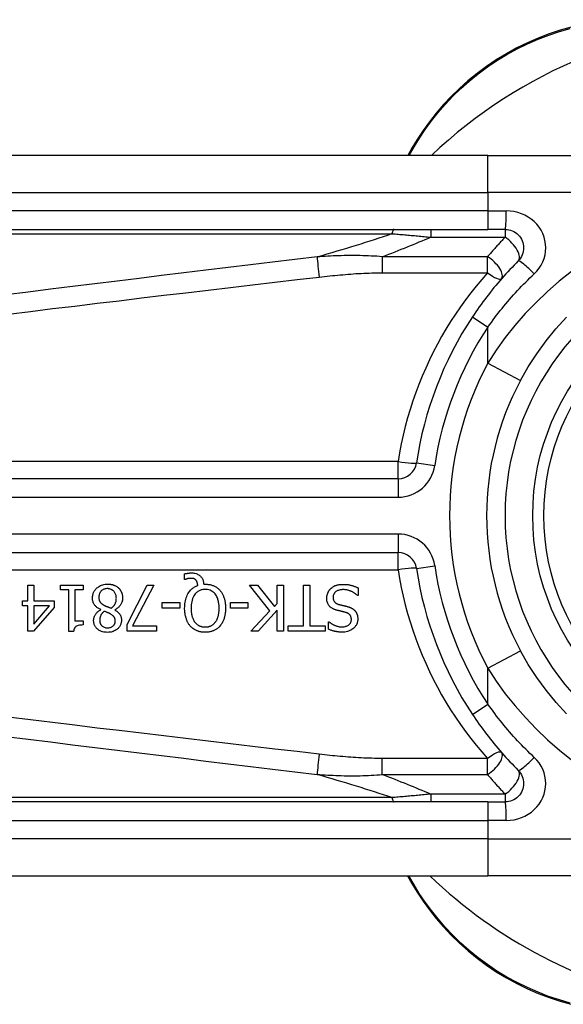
# Model space of a CAD drawing. Header units: inches. Extents: x 2.9 to 60.9, y 4.2 to 31.2.
# Tile 16 of 37: x 3.463 to 4.041, y 20.06 to 21.109. Entities that reach past the tile are written whole.
import ezdxf

# ---------------------------------------------------------------- set-up
doc = ezdxf.new("R2010")
doc.units = ezdxf.units.IN
doc.header["$MEASUREMENT"] = 0
doc.layers.add('Visible Edges(ANSI)', color=7, linetype='Continuous', lineweight=25)
doc.layers.add('Visible Tangent Edges(ANSI)', color=7, linetype='Continuous', lineweight=25)

msp = doc.modelspace()

# ---------------------------------------------------------------- linework, layer by layer
at = {"layer": 'Visible Edges(ANSI)'}
for p, q in [((3.8802, 20.972), (3.8758, 20.9644)), ((3.9611, 20.9644), (3.3121, 20.9644)), ((3.9611, 20.9644), (4.1984, 20.9644)), ((3.3121, 20.8856), (3.9611, 20.8856)), ((3.9795, 20.8856), (3.9611, 20.8856)), ((3.8656, 20.6199), (3.2136, 20.6199)), ((3.2136, 20.5411), (3.8656, 20.5411)), ((3.6381, 20.5126), (3.6381, 20.5185)), ((3.4713, 20.5065), (3.4776, 20.5065)), ((3.4713, 20.4896), (3.4713, 20.5065)), ((3.4776, 20.5065), (3.4776, 20.4896)), ((3.5061, 20.5014), (3.5061, 20.5065)), ((3.5061, 20.5065), (3.5302, 20.5065)), ((3.5302, 20.5065), (3.5302, 20.5014)), ((3.577, 20.4646), (3.5983, 20.5065)), ((3.6053, 20.5065), (3.5828, 20.463)), ((3.5983, 20.5065), (3.6053, 20.5065)), ((3.639, 20.5126), (3.6381, 20.5126)), ((3.6585, 20.5075), (3.66, 20.5075)), ((3.729, 20.4792), (3.7074, 20.5065)), ((3.7074, 20.5065), (3.7159, 20.5065)), ((3.7159, 20.5065), (3.7339, 20.4836)), ((3.7368, 20.5065), (3.7433, 20.5065)), ((3.7368, 20.4868), (3.7368, 20.5065)), ((3.7433, 20.5065), (3.7433, 20.4573)), ((3.7648, 20.4631), (3.7648, 20.5065)), ((3.7648, 20.5065), (3.7714, 20.5065)), ((3.7714, 20.5065), (3.7714, 20.4631)), ((3.823, 20.5035), (3.823, 20.4953)), ((3.5149, 20.5014), (3.5061, 20.5014)), ((3.5149, 20.4571), (3.5149, 20.5014)), ((3.5212, 20.5014), (3.5212, 20.4685)), ((3.5302, 20.5014), (3.5212, 20.5014)), ((3.823, 20.4953), (3.8225, 20.4953)), ((3.4654, 20.4843), (3.4654, 20.4896)), ((3.4654, 20.4896), (3.4713, 20.4896)), ((3.4713, 20.4843), (3.4654, 20.4843)), ((3.4713, 20.4573), (3.4713, 20.4843)), ((3.4994, 20.4826), (3.4774, 20.4573)), ((3.4776, 20.4896), (3.4994, 20.4896)), ((3.4776, 20.4843), (3.4776, 20.465)), ((3.4776, 20.465), (3.4942, 20.4843)), ((3.4942, 20.4843), (3.4776, 20.4843)), ((3.4994, 20.4896), (3.4994, 20.4826)), ((3.6144, 20.4819), (3.6144, 20.4879)), ((3.6144, 20.4879), (3.633, 20.4879)), ((3.633, 20.4819), (3.6144, 20.4819)), ((3.633, 20.4879), (3.633, 20.4819)), ((3.6869, 20.4819), (3.6869, 20.4879)), ((3.6869, 20.4879), (3.7055, 20.4879)), ((3.7055, 20.4819), (3.6869, 20.4819)), ((3.7055, 20.4879), (3.7055, 20.4819)), ((3.7339, 20.4836), (3.7368, 20.4868)), ((3.5488, 20.4803), (3.5488, 20.4805)), ((3.5638, 20.4802), (3.5638, 20.48)), ((3.7086, 20.4573), (3.729, 20.4792)), ((3.7368, 20.4799), (3.7166, 20.4573)), ((3.7368, 20.4573), (3.7368, 20.4799)), ((3.5212, 20.4685), (3.5302, 20.4685)), ((3.5302, 20.4685), (3.5302, 20.464)), ((3.577, 20.4573), (3.577, 20.4646)), ((3.5828, 20.463), (3.6082, 20.463)), ((3.6082, 20.463), (3.6082, 20.4573)), ((3.7483, 20.4573), (3.7483, 20.4631)), ((3.7483, 20.4631), (3.7648, 20.4631)), ((3.7714, 20.4631), (3.7879, 20.4631)), ((3.7879, 20.4631), (3.7879, 20.4573)), ((3.7914, 20.4596), (3.7914, 20.4674)), ((3.7914, 20.4674), (3.7919, 20.4674)), ((3.4774, 20.4573), (3.4713, 20.4573)), ((3.52, 20.4571), (3.5149, 20.4571)), ((3.6082, 20.4573), (3.577, 20.4573)), ((3.7166, 20.4573), (3.7086, 20.4573)), ((3.7433, 20.4573), (3.7368, 20.4573)), ((3.7879, 20.4573), (3.7483, 20.4573)), ((3.9611, 20.2754), (3.3121, 20.2754)), ((3.9611, 20.2754), (3.9795, 20.2754)), ((3.3121, 20.1966), (3.9611, 20.1966)), ((3.8755, 20.1966), (3.8801, 20.1886)), ((4.1984, 20.1966), (3.9611, 20.1966))]:
    msp.add_line(p, q, dxfattribs=at)
at = {"layer": 'Visible Edges(ANSI)', "flags": 128}
for points in [[(4.0498, 21.1012), (4.038, 21.0979), (4.0263, 21.094), (4.0147, 21.0895), (4.0032, 21.0845), (3.9919, 21.0789), (3.9808, 21.0728), (3.97, 21.0663), (3.9596, 21.0593), (3.9496, 21.0518), (3.9399, 21.044), (3.9308, 21.0358), (3.9221, 21.0272), (3.9139, 21.0185), (3.9061, 21.0095), (3.8989, 21.0003), (3.8921, 20.9909), (3.8859, 20.9815), (3.8802, 20.972)], [(3.9795, 20.8856), (3.9815, 20.8855), (3.9834, 20.8852), (3.9852, 20.8848), (3.987, 20.8841), (3.9888, 20.8833), (3.9904, 20.8823), (3.992, 20.8812), (3.9934, 20.8799), (3.9947, 20.8785), (3.9959, 20.8769), (3.9969, 20.8753), (3.9977, 20.8735), (3.9983, 20.8717), (3.9988, 20.8698), (3.9991, 20.8679), (3.9992, 20.866), (3.9991, 20.864), (3.9988, 20.8621), (3.9984, 20.8602), (3.9977, 20.8584), (3.9969, 20.8567), (3.9959, 20.855), (3.9948, 20.8534), (3.9935, 20.852)], [(3.9935, 20.852), (3.9912, 20.8497), (3.989, 20.8475), (3.9868, 20.8451), (3.9846, 20.8428), (3.9824, 20.8405), (3.9802, 20.8381), (3.9781, 20.8357), (3.9759, 20.8333), (3.9738, 20.8309), (3.9717, 20.8284), (3.9697, 20.8259), (3.9676, 20.8235), (3.9656, 20.821), (3.9636, 20.8184), (3.9616, 20.8159), (3.9596, 20.8133), (3.9577, 20.8108), (3.9558, 20.8082), (3.9539, 20.8056), (3.952, 20.803), (3.9501, 20.8003), (3.9483, 20.7977), (3.9465, 20.795), (3.9447, 20.7924)], [(3.9958, 20.7245), (4.0041, 20.7391), (4.0132, 20.7531), (4.0231, 20.7667), (4.0336, 20.7796), (4.0448, 20.7919)], [(3.6381, 20.5185), (3.6385, 20.5186), (3.6389, 20.5187), (3.6393, 20.5188), (3.6396, 20.5189), (3.64, 20.5189), (3.6404, 20.519), (3.6407, 20.519), (3.641, 20.5191), (3.6414, 20.5191), (3.6417, 20.5192), (3.642, 20.5192), (3.6423, 20.5192), (3.6425, 20.5193), (3.6428, 20.5193), (3.6431, 20.5193), (3.6434, 20.5193), (3.6437, 20.5194), (3.644, 20.5194), (3.6443, 20.5194), (3.6446, 20.5194), (3.6449, 20.5194), (3.6452, 20.5194), (3.6454, 20.5194), (3.6457, 20.5194)], [(3.6447, 20.5137), (3.6445, 20.5137), (3.6443, 20.5137), (3.6441, 20.5137), (3.644, 20.5137), (3.6438, 20.5137), (3.6436, 20.5137), (3.6435, 20.5137), (3.6433, 20.5136), (3.6431, 20.5136), (3.6429, 20.5136), (3.6428, 20.5136), (3.6426, 20.5135), (3.6424, 20.5135), (3.6422, 20.5135), (3.6421, 20.5134), (3.6419, 20.5134), (3.6417, 20.5134), (3.6416, 20.5133), (3.6414, 20.5133), (3.641, 20.5132), (3.6405, 20.5131), (3.64, 20.5129), (3.6394, 20.5127), (3.639, 20.5126)], [(3.6503, 20.5117), (3.6502, 20.5119), (3.65, 20.5121), (3.6498, 20.5122), (3.6497, 20.5124), (3.6495, 20.5125), (3.6493, 20.5126), (3.6491, 20.5128), (3.6489, 20.5129), (3.6487, 20.513), (3.6485, 20.5131), (3.6483, 20.5132), (3.6481, 20.5133), (3.6478, 20.5134), (3.6476, 20.5134), (3.6473, 20.5135), (3.6471, 20.5135), (3.6468, 20.5136), (3.6465, 20.5136), (3.6462, 20.5137), (3.6459, 20.5137), (3.6456, 20.5137), (3.6453, 20.5137), (3.645, 20.5137), (3.6447, 20.5137)], [(3.6457, 20.5194), (3.6469, 20.5194), (3.6481, 20.5193), (3.6492, 20.5191), (3.6503, 20.5188), (3.6514, 20.5184), (3.6524, 20.5179), (3.6533, 20.5174), (3.654, 20.5169), (3.6547, 20.5164), (3.6552, 20.5159), (3.6556, 20.5154), (3.656, 20.5149), (3.6564, 20.5144), (3.6568, 20.5138), (3.6571, 20.5133), (3.6574, 20.5127), (3.6576, 20.5121), (3.6578, 20.5114), (3.658, 20.5108), (3.6582, 20.5101), (3.6583, 20.5095), (3.6584, 20.5088), (3.6584, 20.5082), (3.6585, 20.5075)], [(3.54, 20.4928), (3.5401, 20.4936), (3.5401, 20.4945), (3.5403, 20.4953), (3.5404, 20.4962), (3.5406, 20.497), (3.5409, 20.4978), (3.5412, 20.4986), (3.5416, 20.4994), (3.542, 20.5001), (3.5425, 20.5009), (3.543, 20.5015), (3.5435, 20.5022), (3.5441, 20.5028), (3.5448, 20.5035), (3.5456, 20.5041), (3.5465, 20.5048), (3.5474, 20.5054), (3.5485, 20.506), (3.5497, 20.5065), (3.5509, 20.5069), (3.5522, 20.5072), (3.5535, 20.5074), (3.5548, 20.5075), (3.5561, 20.5076)], [(3.5561, 20.5076), (3.5565, 20.5076), (3.557, 20.5076), (3.5574, 20.5076), (3.5578, 20.5075), (3.5583, 20.5075), (3.5587, 20.5074), (3.5591, 20.5074), (3.5596, 20.5073), (3.56, 20.5072), (3.5604, 20.5072), (3.5609, 20.5071), (3.5613, 20.507), (3.5617, 20.5068), (3.5621, 20.5067), (3.5625, 20.5066), (3.563, 20.5064), (3.5635, 20.5062), (3.564, 20.506), (3.5646, 20.5057), (3.5653, 20.5053), (3.566, 20.5049), (3.5667, 20.5044), (3.5673, 20.5039), (3.5679, 20.5034)], [(3.5679, 20.5034), (3.5682, 20.5031), (3.5685, 20.5028), (3.5687, 20.5025), (3.569, 20.5021), (3.5693, 20.5018), (3.5695, 20.5015), (3.5697, 20.5012), (3.5699, 20.5008), (3.5702, 20.5005), (3.5704, 20.5001), (3.5705, 20.4997), (3.5707, 20.4994), (3.5709, 20.499), (3.5711, 20.4986), (3.5712, 20.4981), (3.5714, 20.4976), (3.5715, 20.4971), (3.5717, 20.4966), (3.5718, 20.496), (3.5719, 20.4954), (3.572, 20.4947), (3.5721, 20.4941), (3.5721, 20.4935), (3.5721, 20.4929)], [(3.6382, 20.4819), (3.6383, 20.4835), (3.6383, 20.4851), (3.6385, 20.4867), (3.6387, 20.4883), (3.639, 20.4899), (3.6394, 20.4915), (3.6398, 20.493), (3.6404, 20.4945), (3.641, 20.4959), (3.6417, 20.4972), (3.6423, 20.4983), (3.643, 20.4993), (3.6437, 20.5002), (3.6444, 20.501), (3.6451, 20.5017), (3.6458, 20.5024), (3.6465, 20.503), (3.6472, 20.5035), (3.648, 20.5041), (3.6488, 20.5046), (3.6496, 20.505), (3.6504, 20.5054), (3.6513, 20.5058), (3.6522, 20.5061)], [(3.6522, 20.5061), (3.6522, 20.5063), (3.6522, 20.5065), (3.6521, 20.5067), (3.6521, 20.5069), (3.6521, 20.5071), (3.652, 20.5073), (3.652, 20.5076), (3.652, 20.5078), (3.6519, 20.508), (3.6519, 20.5082), (3.6518, 20.5084), (3.6518, 20.5086), (3.6517, 20.5088), (3.6517, 20.509), (3.6516, 20.5092), (3.6516, 20.5094), (3.6515, 20.5096), (3.6514, 20.5098), (3.6513, 20.5101), (3.6511, 20.5105), (3.651, 20.5108), (3.6508, 20.5111), (3.6506, 20.5114), (3.6503, 20.5117)], [(3.66, 20.5075), (3.6608, 20.5075), (3.6615, 20.5075), (3.6622, 20.5074), (3.663, 20.5073), (3.6637, 20.5073), (3.6644, 20.5071), (3.6652, 20.507), (3.6659, 20.5068), (3.6666, 20.5067), (3.6673, 20.5064), (3.668, 20.5062), (3.6687, 20.5059), (3.6694, 20.5057), (3.67, 20.5053), (3.6707, 20.505), (3.6713, 20.5046), (3.672, 20.5042), (3.6726, 20.5038), (3.6732, 20.5034), (3.6738, 20.5029), (3.6743, 20.5024), (3.6749, 20.5019), (3.6754, 20.5014), (3.6759, 20.5008)], [(3.794, 20.5029), (3.7943, 20.5032), (3.7946, 20.5034), (3.7949, 20.5037), (3.7952, 20.5039), (3.7955, 20.5041), (3.7958, 20.5044), (3.7962, 20.5046), (3.7965, 20.5048), (3.7968, 20.505), (3.7972, 20.5052), (3.7975, 20.5054), (3.7979, 20.5056), (3.7982, 20.5057), (3.7986, 20.5059), (3.799, 20.5061), (3.7994, 20.5062), (3.7998, 20.5064), (3.8004, 20.5066), (3.8011, 20.5067), (3.8019, 20.5069), (3.8029, 20.5071), (3.804, 20.5072), (3.8053, 20.5073), (3.8068, 20.5073)], [(3.8068, 20.5073), (3.8075, 20.5073), (3.8082, 20.5073), (3.8089, 20.5073), (3.8096, 20.5073), (3.8103, 20.5072), (3.811, 20.5072), (3.8117, 20.5071), (3.8124, 20.507), (3.8132, 20.5069), (3.8138, 20.5067), (3.8145, 20.5066), (3.8152, 20.5064), (3.8159, 20.5062), (3.8165, 20.506), (3.8172, 20.5058), (3.8179, 20.5056), (3.8185, 20.5054), (3.8192, 20.5051), (3.8198, 20.5049), (3.8204, 20.5046), (3.8211, 20.5044), (3.8217, 20.5041), (3.8223, 20.5038), (3.823, 20.5035)], [(3.5488, 20.4805), (3.5481, 20.4808), (3.5474, 20.4812), (3.5467, 20.4815), (3.5461, 20.4819), (3.5454, 20.4824), (3.5448, 20.4828), (3.5442, 20.4833), (3.5436, 20.4838), (3.5431, 20.4844), (3.5426, 20.4849), (3.5422, 20.4855), (3.5418, 20.486), (3.5415, 20.4866), (3.5412, 20.4871), (3.5409, 20.4877), (3.5407, 20.4882), (3.5406, 20.4887), (3.5404, 20.4893), (3.5403, 20.4899), (3.5402, 20.4904), (3.5401, 20.491), (3.5401, 20.4916), (3.5401, 20.4922), (3.54, 20.4928)], [(3.556, 20.5027), (3.5552, 20.5027), (3.5544, 20.5026), (3.5537, 20.5025), (3.5529, 20.5023), (3.5522, 20.502), (3.5515, 20.5017), (3.5509, 20.5014), (3.5503, 20.501), (3.5498, 20.5006), (3.5494, 20.5002), (3.549, 20.4999), (3.5487, 20.4994), (3.5484, 20.499), (3.5481, 20.4986), (3.5478, 20.4981), (3.5476, 20.4976), (3.5474, 20.4971), (3.5472, 20.4966), (3.5471, 20.4961), (3.547, 20.4955), (3.5469, 20.495), (3.5469, 20.4945), (3.5468, 20.4939), (3.5468, 20.4934)], [(3.5468, 20.4934), (3.5468, 20.4929), (3.5469, 20.4923), (3.5469, 20.4918), (3.547, 20.4913), (3.5471, 20.4907), (3.5472, 20.4902), (3.5474, 20.4897), (3.5476, 20.4893), (3.5478, 20.4889), (3.5481, 20.4885), (3.5483, 20.4882), (3.5486, 20.4879), (3.5488, 20.4876), (3.5491, 20.4873), (3.5494, 20.4871), (3.5497, 20.4868), (3.55, 20.4865), (3.5504, 20.4863), (3.5507, 20.4861), (3.5511, 20.4858), (3.5515, 20.4856), (3.5518, 20.4854), (3.5522, 20.4851), (3.5526, 20.4849)], [(3.5655, 20.4924), (3.5654, 20.4932), (3.5654, 20.494), (3.5652, 20.4947), (3.5651, 20.4955), (3.5649, 20.4963), (3.5646, 20.497), (3.5642, 20.4977), (3.5639, 20.4983), (3.5635, 20.4989), (3.5631, 20.4994), (3.5627, 20.4999), (3.5623, 20.5003), (3.5618, 20.5006), (3.5614, 20.501), (3.5609, 20.5013), (3.5604, 20.5016), (3.5599, 20.5019), (3.5594, 20.5021), (3.5588, 20.5023), (3.5583, 20.5024), (3.5577, 20.5025), (3.5572, 20.5026), (3.5566, 20.5027), (3.556, 20.5027)], [(3.5598, 20.4819), (3.5602, 20.4821), (3.5605, 20.4824), (3.5609, 20.4826), (3.5612, 20.4829), (3.5615, 20.4832), (3.5618, 20.4835), (3.5621, 20.4838), (3.5624, 20.4841), (3.5627, 20.4844), (3.563, 20.4847), (3.5632, 20.4851), (3.5635, 20.4854), (3.5637, 20.4858), (3.5639, 20.4862), (3.5642, 20.4867), (3.5644, 20.4872), (3.5647, 20.4878), (3.5649, 20.4884), (3.5651, 20.489), (3.5652, 20.4897), (3.5653, 20.4904), (3.5654, 20.491), (3.5654, 20.4917), (3.5655, 20.4924)], [(3.5721, 20.4929), (3.5721, 20.4923), (3.5721, 20.4918), (3.572, 20.4913), (3.572, 20.4907), (3.5719, 20.4902), (3.5718, 20.4897), (3.5716, 20.4892), (3.5715, 20.4887), (3.5713, 20.4882), (3.5711, 20.4877), (3.5709, 20.4872), (3.5706, 20.4866), (3.5703, 20.4861), (3.57, 20.4855), (3.5696, 20.4849), (3.5691, 20.4843), (3.5686, 20.4837), (3.568, 20.4831), (3.5673, 20.4825), (3.5667, 20.482), (3.566, 20.4815), (3.5653, 20.481), (3.5645, 20.4806), (3.5638, 20.4802)], [(3.66, 20.5019), (3.6591, 20.5019), (3.6583, 20.5018), (3.6575, 20.5017), (3.6566, 20.5016), (3.6558, 20.5014), (3.655, 20.5011), (3.6543, 20.5008), (3.6535, 20.5005), (3.6528, 20.5001), (3.6521, 20.4996), (3.6514, 20.4991), (3.6508, 20.4986), (3.6502, 20.498), (3.6495, 20.4972), (3.6487, 20.4963), (3.648, 20.4951), (3.6472, 20.4937), (3.6466, 20.4921), (3.6461, 20.4905), (3.6457, 20.4888), (3.6454, 20.4871), (3.6452, 20.4854), (3.6451, 20.4836), (3.6451, 20.4819)], [(3.6749, 20.4819), (3.6749, 20.4829), (3.6749, 20.4839), (3.6748, 20.485), (3.6747, 20.486), (3.6746, 20.487), (3.6744, 20.4881), (3.6742, 20.4891), (3.674, 20.4901), (3.6737, 20.4911), (3.6734, 20.492), (3.673, 20.493), (3.6726, 20.494), (3.672, 20.4951), (3.6714, 20.4961), (3.6706, 20.4971), (3.6697, 20.4981), (3.6687, 20.499), (3.6676, 20.4998), (3.6665, 20.5004), (3.6652, 20.501), (3.664, 20.5014), (3.6627, 20.5017), (3.6613, 20.5019), (3.66, 20.5019)], [(3.6759, 20.5008), (3.6764, 20.5002), (3.6768, 20.4996), (3.6773, 20.499), (3.6777, 20.4983), (3.6781, 20.4977), (3.6785, 20.497), (3.6788, 20.4963), (3.6791, 20.4956), (3.6795, 20.4949), (3.6797, 20.4942), (3.68, 20.4934), (3.6802, 20.4927), (3.6805, 20.4919), (3.6807, 20.4911), (3.6809, 20.4903), (3.6811, 20.4895), (3.6812, 20.4886), (3.6814, 20.4877), (3.6815, 20.4868), (3.6816, 20.4859), (3.6816, 20.4849), (3.6817, 20.4839), (3.6817, 20.4829), (3.6817, 20.4819)], [(3.7895, 20.4924), (3.7895, 20.4929), (3.7895, 20.4934), (3.7896, 20.4939), (3.7896, 20.4944), (3.7897, 20.4949), (3.7898, 20.4953), (3.7899, 20.4958), (3.79, 20.4963), (3.7902, 20.4967), (3.7903, 20.4972), (3.7905, 20.4977), (3.7907, 20.4981), (3.7909, 20.4986), (3.7911, 20.499), (3.7913, 20.4994), (3.7915, 20.4999), (3.7918, 20.5003), (3.7921, 20.5007), (3.7923, 20.5011), (3.7926, 20.5015), (3.793, 20.5018), (3.7933, 20.5022), (3.7936, 20.5025), (3.794, 20.5029)], [(3.7993, 20.48), (3.7987, 20.4802), (3.7982, 20.4804), (3.7977, 20.4806), (3.7972, 20.4808), (3.7967, 20.481), (3.7962, 20.4813), (3.7957, 20.4815), (3.7952, 20.4818), (3.7947, 20.4821), (3.7943, 20.4824), (3.7938, 20.4827), (3.7934, 20.4831), (3.7929, 20.4835), (3.7924, 20.4841), (3.7919, 20.4847), (3.7914, 20.4854), (3.7909, 20.4861), (3.7905, 20.487), (3.7902, 20.4878), (3.7899, 20.4887), (3.7897, 20.4896), (3.7896, 20.4906), (3.7895, 20.4915), (3.7895, 20.4924)], [(3.8073, 20.5017), (3.8064, 20.5017), (3.8055, 20.5016), (3.8046, 20.5015), (3.8037, 20.5014), (3.8028, 20.5012), (3.802, 20.5009), (3.8011, 20.5006), (3.8005, 20.5003), (3.7999, 20.5), (3.7993, 20.4996), (3.7989, 20.4993), (3.7985, 20.4989), (3.7982, 20.4986), (3.7979, 20.4982), (3.7976, 20.4978), (3.7973, 20.4974), (3.7971, 20.4969), (3.7969, 20.4964), (3.7967, 20.496), (3.7965, 20.4955), (3.7964, 20.495), (3.7964, 20.4945), (3.7963, 20.494), (3.7963, 20.4935)], [(3.7963, 20.4935), (3.7963, 20.4929), (3.7964, 20.4922), (3.7965, 20.4916), (3.7966, 20.491), (3.7968, 20.4904), (3.797, 20.4899), (3.7973, 20.4894), (3.7976, 20.489), (3.7978, 20.4886), (3.7981, 20.4883), (3.7984, 20.4881), (3.7986, 20.4878), (3.7989, 20.4876), (3.7992, 20.4874), (3.7995, 20.4872), (3.7998, 20.487), (3.8001, 20.4868), (3.8004, 20.4867), (3.8007, 20.4865), (3.801, 20.4864), (3.8014, 20.4863), (3.8017, 20.4861), (3.802, 20.486), (3.8024, 20.4859)], [(3.8225, 20.4953), (3.822, 20.4957), (3.8215, 20.4962), (3.821, 20.4966), (3.8205, 20.4969), (3.82, 20.4973), (3.8195, 20.4977), (3.819, 20.498), (3.8185, 20.4984), (3.8179, 20.4987), (3.8174, 20.499), (3.8168, 20.4993), (3.8162, 20.4996), (3.8156, 20.4998), (3.815, 20.5001), (3.8144, 20.5003), (3.8138, 20.5005), (3.8131, 20.5008), (3.8123, 20.501), (3.8116, 20.5012), (3.8108, 20.5013), (3.8099, 20.5015), (3.8091, 20.5016), (3.8082, 20.5017), (3.8073, 20.5017)], [(3.5526, 20.4849), (3.5528, 20.4848), (3.5529, 20.4848), (3.5531, 20.4847), (3.5533, 20.4846), (3.5534, 20.4845), (3.5536, 20.4844), (3.5538, 20.4843), (3.554, 20.4842), (3.5542, 20.4841), (3.5545, 20.484), (3.5547, 20.4839), (3.555, 20.4838), (3.5553, 20.4837), (3.5556, 20.4836), (3.5559, 20.4835), (3.5562, 20.4833), (3.5566, 20.4832), (3.557, 20.483), (3.5574, 20.4829), (3.5578, 20.4827), (3.5583, 20.4825), (3.5588, 20.4823), (3.5593, 20.4821), (3.5598, 20.4819)], [(3.6441, 20.4629), (3.6437, 20.4635), (3.6432, 20.464), (3.6428, 20.4646), (3.6424, 20.4652), (3.642, 20.4658), (3.6417, 20.4665), (3.6414, 20.4671), (3.641, 20.4678), (3.6407, 20.4684), (3.6405, 20.4691), (3.6402, 20.4697), (3.64, 20.4704), (3.6397, 20.4712), (3.6395, 20.472), (3.6393, 20.4728), (3.6391, 20.4736), (3.6389, 20.4745), (3.6387, 20.4754), (3.6386, 20.4764), (3.6385, 20.4774), (3.6384, 20.4785), (3.6383, 20.4796), (3.6382, 20.4807), (3.6382, 20.4819)], [(3.6451, 20.4819), (3.6451, 20.4814), (3.6451, 20.4808), (3.6451, 20.4802), (3.6451, 20.4797), (3.6451, 20.4791), (3.6452, 20.4786), (3.6452, 20.478), (3.6453, 20.4775), (3.6454, 20.4769), (3.6454, 20.4764), (3.6455, 20.4758), (3.6456, 20.4753), (3.6457, 20.4747), (3.6459, 20.4742), (3.646, 20.4737), (3.6461, 20.4731), (3.6463, 20.4725), (3.6465, 20.4719), (3.6468, 20.4711), (3.6471, 20.4703), (3.6475, 20.4695), (3.648, 20.4687), (3.6485, 20.4678), (3.6491, 20.467)], [(3.6709, 20.467), (3.6712, 20.4674), (3.6715, 20.4678), (3.6718, 20.4682), (3.672, 20.4687), (3.6723, 20.4691), (3.6725, 20.4695), (3.6727, 20.47), (3.6729, 20.4705), (3.6731, 20.4709), (3.6733, 20.4714), (3.6734, 20.4719), (3.6736, 20.4724), (3.6738, 20.4729), (3.6739, 20.4735), (3.6741, 20.4741), (3.6742, 20.4747), (3.6744, 20.4755), (3.6745, 20.4762), (3.6746, 20.477), (3.6747, 20.4779), (3.6748, 20.4788), (3.6749, 20.4798), (3.6749, 20.4808), (3.6749, 20.4819)], [(3.6817, 20.4819), (3.6817, 20.4811), (3.6817, 20.4803), (3.6817, 20.4795), (3.6816, 20.4787), (3.6816, 20.4779), (3.6815, 20.4771), (3.6814, 20.4763), (3.6813, 20.4755), (3.6811, 20.4747), (3.681, 20.4739), (3.6808, 20.4731), (3.6806, 20.4723), (3.6804, 20.4716), (3.6802, 20.4708), (3.6799, 20.47), (3.6796, 20.4693), (3.6793, 20.4685), (3.6789, 20.4677), (3.6785, 20.4669), (3.678, 20.4661), (3.6776, 20.4653), (3.677, 20.4645), (3.6765, 20.4637), (3.6758, 20.4629)], [(3.8024, 20.4859), (3.8028, 20.4858), (3.8031, 20.4857), (3.8034, 20.4856), (3.8037, 20.4856), (3.804, 20.4855), (3.8043, 20.4854), (3.8046, 20.4853), (3.8049, 20.4853), (3.8052, 20.4852), (3.8055, 20.4851), (3.8057, 20.4851), (3.806, 20.485), (3.8063, 20.4849), (3.8067, 20.4848), (3.807, 20.4848), (3.8073, 20.4847), (3.8077, 20.4846), (3.8081, 20.4845), (3.8086, 20.4844), (3.809, 20.4843), (3.8095, 20.4841), (3.8101, 20.484), (3.8107, 20.4839), (3.8113, 20.4837)], [(3.8113, 20.4837), (3.8116, 20.4836), (3.8119, 20.4835), (3.8121, 20.4835), (3.8124, 20.4834), (3.8127, 20.4833), (3.813, 20.4832), (3.8133, 20.4831), (3.8136, 20.483), (3.8138, 20.4829), (3.8141, 20.4828), (3.8144, 20.4827), (3.8147, 20.4825), (3.815, 20.4824), (3.8152, 20.4823), (3.8155, 20.4822), (3.8158, 20.482), (3.816, 20.4819), (3.8164, 20.4817), (3.8168, 20.4815), (3.8173, 20.4812), (3.8178, 20.4808), (3.8183, 20.4804), (3.8188, 20.4799), (3.8194, 20.4794)], [(3.5413, 20.4687), (3.5413, 20.4691), (3.5413, 20.4696), (3.5414, 20.47), (3.5414, 20.4705), (3.5415, 20.4709), (3.5416, 20.4713), (3.5417, 20.4718), (3.5418, 20.4722), (3.542, 20.4726), (3.5421, 20.473), (3.5423, 20.4735), (3.5426, 20.474), (3.5428, 20.4745), (3.5431, 20.4751), (3.5435, 20.4757), (3.5439, 20.4763), (3.5444, 20.4769), (3.5449, 20.4774), (3.5455, 20.478), (3.5461, 20.4785), (3.5467, 20.479), (3.5474, 20.4795), (3.5481, 20.4799), (3.5488, 20.4803)], [(3.5526, 20.4786), (3.5524, 20.4784), (3.5522, 20.4782), (3.552, 20.4781), (3.5518, 20.4779), (3.5515, 20.4777), (3.5513, 20.4775), (3.5511, 20.4773), (3.5509, 20.4771), (3.5507, 20.4769), (3.5505, 20.4767), (3.5503, 20.4764), (3.5501, 20.4762), (3.5499, 20.476), (3.5498, 20.4758), (3.5496, 20.4755), (3.5494, 20.4753), (3.5493, 20.475), (3.5491, 20.4747), (3.5488, 20.4741), (3.5485, 20.4733), (3.5482, 20.4723), (3.5479, 20.4711), (3.5478, 20.4699), (3.5477, 20.4687)], [(3.5596, 20.4755), (3.5594, 20.4756), (3.5593, 20.4757), (3.5591, 20.4758), (3.5589, 20.4759), (3.5587, 20.476), (3.5585, 20.4761), (3.5582, 20.4762), (3.558, 20.4764), (3.5577, 20.4765), (3.5574, 20.4766), (3.5571, 20.4768), (3.5568, 20.4769), (3.5565, 20.4771), (3.5561, 20.4772), (3.5558, 20.4774), (3.5555, 20.4775), (3.5551, 20.4777), (3.5548, 20.4778), (3.5544, 20.478), (3.5541, 20.4781), (3.5537, 20.4782), (3.5534, 20.4784), (3.553, 20.4785), (3.5526, 20.4786)], [(3.5643, 20.4683), (3.5643, 20.4686), (3.5643, 20.4689), (3.5643, 20.4691), (3.5642, 20.4694), (3.5642, 20.4696), (3.5642, 20.4699), (3.5641, 20.4702), (3.564, 20.4704), (3.564, 20.4707), (3.5639, 20.4709), (3.5638, 20.4712), (3.5637, 20.4714), (3.5636, 20.4717), (3.5634, 20.472), (3.5632, 20.4723), (3.563, 20.4727), (3.5626, 20.4731), (3.5623, 20.4735), (3.5619, 20.4739), (3.5615, 20.4742), (3.561, 20.4746), (3.5605, 20.4749), (3.5601, 20.4752), (3.5596, 20.4755)], [(3.5638, 20.48), (3.5642, 20.4797), (3.5646, 20.4795), (3.565, 20.4792), (3.5654, 20.479), (3.5658, 20.4787), (3.5662, 20.4784), (3.5666, 20.4781), (3.567, 20.4778), (3.5673, 20.4774), (3.5677, 20.4771), (3.568, 20.4768), (3.5683, 20.4764), (3.5687, 20.476), (3.569, 20.4756), (3.5693, 20.4752), (3.5696, 20.4747), (3.5698, 20.4742), (3.5701, 20.4736), (3.5704, 20.4729), (3.5706, 20.4722), (3.5707, 20.4714), (3.5708, 20.4706), (3.5709, 20.4699), (3.5709, 20.4691)], [(3.8094, 20.4774), (3.8089, 20.4776), (3.8085, 20.4777), (3.808, 20.4778), (3.8076, 20.4779), (3.8071, 20.478), (3.8067, 20.4781), (3.8062, 20.4782), (3.8058, 20.4783), (3.8054, 20.4785), (3.8049, 20.4786), (3.8045, 20.4787), (3.8041, 20.4788), (3.8037, 20.4789), (3.8032, 20.479), (3.8028, 20.4791), (3.8024, 20.4792), (3.802, 20.4793), (3.8016, 20.4794), (3.8012, 20.4795), (3.8008, 20.4796), (3.8004, 20.4797), (3.8, 20.4798), (3.7997, 20.4799), (3.7993, 20.48)], [(3.8158, 20.4698), (3.8158, 20.4704), (3.8157, 20.471), (3.8156, 20.4716), (3.8155, 20.4721), (3.8153, 20.4727), (3.8151, 20.4733), (3.8149, 20.4737), (3.8146, 20.4742), (3.8143, 20.4745), (3.814, 20.4749), (3.8138, 20.4751), (3.8135, 20.4754), (3.8132, 20.4756), (3.8129, 20.4759), (3.8126, 20.4761), (3.8122, 20.4763), (3.8119, 20.4765), (3.8115, 20.4766), (3.8112, 20.4768), (3.8108, 20.477), (3.8105, 20.4771), (3.8101, 20.4772), (3.8097, 20.4773), (3.8094, 20.4774)], [(3.8194, 20.4794), (3.8196, 20.4791), (3.8198, 20.4789), (3.82, 20.4787), (3.8202, 20.4784), (3.8203, 20.4782), (3.8205, 20.478), (3.8207, 20.4777), (3.8208, 20.4775), (3.821, 20.4772), (3.8211, 20.4769), (3.8213, 20.4767), (3.8214, 20.4764), (3.8215, 20.4761), (3.8216, 20.4759), (3.8217, 20.4756), (3.8219, 20.4753), (3.822, 20.4749), (3.8221, 20.4745), (3.8222, 20.474), (3.8223, 20.4734), (3.8224, 20.4728), (3.8225, 20.4721), (3.8226, 20.4713), (3.8226, 20.4705)], [(3.5302, 20.464), (3.5288, 20.4639), (3.5274, 20.4638), (3.5261, 20.4637), (3.5249, 20.4634), (3.5237, 20.463), (3.5229, 20.4626), (3.5224, 20.4623), (3.5221, 20.4621), (3.5218, 20.4618), (3.5216, 20.4616), (3.5214, 20.4613), (3.5212, 20.461), (3.521, 20.4607), (3.5208, 20.4604), (3.5207, 20.4601), (3.5205, 20.4598), (3.5204, 20.4595), (3.5203, 20.4591), (3.5202, 20.4588), (3.5202, 20.4585), (3.5201, 20.4581), (3.5201, 20.4578), (3.52, 20.4574), (3.52, 20.4571)], [(3.5561, 20.4561), (3.5547, 20.4562), (3.5534, 20.4563), (3.5521, 20.4565), (3.5508, 20.4568), (3.5495, 20.4572), (3.5484, 20.4577), (3.5473, 20.4582), (3.5464, 20.4588), (3.5457, 20.4594), (3.545, 20.4599), (3.5445, 20.4604), (3.5441, 20.4609), (3.5436, 20.4615), (3.5432, 20.462), (3.5428, 20.4626), (3.5425, 20.4632), (3.5422, 20.4639), (3.542, 20.4645), (3.5417, 20.4652), (3.5416, 20.4659), (3.5414, 20.4666), (3.5414, 20.4673), (3.5413, 20.468), (3.5413, 20.4687)], [(3.5477, 20.4687), (3.5478, 20.4684), (3.5478, 20.468), (3.5478, 20.4676), (3.5479, 20.4672), (3.548, 20.4668), (3.5481, 20.4664), (3.5482, 20.466), (3.5483, 20.4657), (3.5485, 20.4653), (3.5486, 20.465), (3.5488, 20.4646), (3.5491, 20.4643), (3.5493, 20.464), (3.5495, 20.4637), (3.5498, 20.4634), (3.5501, 20.4631), (3.5505, 20.4627), (3.551, 20.4623), (3.5517, 20.4619), (3.5525, 20.4616), (3.5534, 20.4613), (3.5543, 20.4611), (3.5552, 20.461), (3.5561, 20.461)], [(3.5709, 20.4691), (3.5709, 20.4684), (3.5708, 20.4676), (3.5707, 20.4669), (3.5706, 20.4662), (3.5704, 20.4654), (3.5702, 20.4647), (3.5699, 20.4641), (3.5696, 20.4634), (3.5692, 20.4627), (3.5688, 20.4621), (3.5683, 20.4615), (3.5679, 20.461), (3.5673, 20.4604), (3.5667, 20.4599), (3.566, 20.4593), (3.5652, 20.4587), (3.5643, 20.4581), (3.5633, 20.4576), (3.5621, 20.4571), (3.5609, 20.4568), (3.5598, 20.4565), (3.5585, 20.4563), (3.5573, 20.4562), (3.5561, 20.4561)], [(3.5561, 20.461), (3.5569, 20.461), (3.5576, 20.4611), (3.5584, 20.4612), (3.5591, 20.4614), (3.5598, 20.4617), (3.5605, 20.462), (3.5611, 20.4623), (3.5616, 20.4626), (3.562, 20.463), (3.5623, 20.4633), (3.5626, 20.4636), (3.5628, 20.4639), (3.5631, 20.4642), (3.5633, 20.4645), (3.5635, 20.4649), (3.5637, 20.4652), (3.5638, 20.4656), (3.564, 20.466), (3.5641, 20.4664), (3.5642, 20.4667), (3.5642, 20.4671), (3.5643, 20.4675), (3.5643, 20.4679), (3.5643, 20.4683)], [(3.66, 20.4562), (3.6594, 20.4562), (3.6587, 20.4563), (3.6581, 20.4563), (3.6575, 20.4563), (3.6568, 20.4564), (3.6562, 20.4565), (3.6556, 20.4566), (3.655, 20.4567), (3.6544, 20.4568), (3.6538, 20.457), (3.6531, 20.4572), (3.6525, 20.4574), (3.652, 20.4576), (3.6514, 20.4578), (3.6507, 20.4581), (3.6501, 20.4584), (3.6493, 20.4588), (3.6486, 20.4592), (3.6478, 20.4597), (3.647, 20.4603), (3.6462, 20.4609), (3.6455, 20.4615), (3.6448, 20.4622), (3.6441, 20.4629)], [(3.6491, 20.467), (3.6494, 20.4666), (3.6497, 20.4662), (3.6501, 20.4658), (3.6505, 20.4654), (3.6508, 20.4651), (3.6512, 20.4648), (3.6516, 20.4644), (3.6521, 20.4641), (3.6525, 20.4639), (3.6529, 20.4636), (3.6534, 20.4634), (3.6539, 20.4631), (3.6543, 20.4629), (3.6548, 20.4627), (3.6553, 20.4626), (3.6558, 20.4624), (3.6563, 20.4623), (3.6569, 20.4622), (3.6574, 20.4621), (3.6579, 20.462), (3.6584, 20.462), (3.6589, 20.4619), (3.6594, 20.4619), (3.66, 20.4619)], [(3.66, 20.4619), (3.6604, 20.4619), (3.6609, 20.4619), (3.6613, 20.4619), (3.6617, 20.462), (3.6622, 20.462), (3.6626, 20.4621), (3.663, 20.4621), (3.6635, 20.4622), (3.6639, 20.4623), (3.6643, 20.4624), (3.6648, 20.4626), (3.6652, 20.4627), (3.6656, 20.4629), (3.666, 20.463), (3.6665, 20.4632), (3.6669, 20.4635), (3.6674, 20.4638), (3.668, 20.4641), (3.6685, 20.4645), (3.669, 20.465), (3.6695, 20.4654), (3.67, 20.4659), (3.6705, 20.4665), (3.6709, 20.467)], [(3.6758, 20.4629), (3.6753, 20.4624), (3.6748, 20.4618), (3.6743, 20.4613), (3.6738, 20.4609), (3.6732, 20.4604), (3.6726, 20.46), (3.672, 20.4596), (3.6714, 20.4592), (3.6708, 20.4588), (3.6701, 20.4584), (3.6694, 20.4581), (3.6688, 20.4578), (3.6681, 20.4576), (3.6674, 20.4573), (3.6667, 20.4571), (3.6659, 20.4569), (3.6652, 20.4567), (3.6645, 20.4566), (3.6637, 20.4565), (3.663, 20.4564), (3.6623, 20.4563), (3.6615, 20.4563), (3.6608, 20.4562), (3.66, 20.4562)], [(3.7919, 20.4674), (3.7923, 20.4671), (3.7926, 20.4668), (3.793, 20.4665), (3.7934, 20.4662), (3.7938, 20.4659), (3.7942, 20.4656), (3.7946, 20.4654), (3.795, 20.4651), (3.7955, 20.4649), (3.7959, 20.4646), (3.7963, 20.4644), (3.7968, 20.4642), (3.7972, 20.464), (3.7976, 20.4638), (3.7981, 20.4635), (3.7987, 20.4633), (3.7994, 20.4631), (3.8001, 20.4628), (3.801, 20.4626), (3.8019, 20.4624), (3.8028, 20.4622), (3.8037, 20.4621), (3.8047, 20.4621), (3.8056, 20.462)], [(3.8056, 20.462), (3.8065, 20.4621), (3.8073, 20.4621), (3.8082, 20.4622), (3.809, 20.4624), (3.8098, 20.4626), (3.8106, 20.4629), (3.8114, 20.4632), (3.812, 20.4636), (3.8126, 20.4639), (3.8131, 20.4643), (3.8135, 20.4646), (3.8138, 20.4649), (3.8141, 20.4653), (3.8144, 20.4656), (3.8147, 20.466), (3.8149, 20.4663), (3.8151, 20.4667), (3.8153, 20.4671), (3.8155, 20.4676), (3.8156, 20.468), (3.8157, 20.4684), (3.8157, 20.4689), (3.8158, 20.4693), (3.8158, 20.4698)], [(3.8226, 20.4705), (3.8226, 20.4697), (3.8225, 20.4689), (3.8224, 20.4681), (3.8222, 20.4673), (3.822, 20.4665), (3.8218, 20.4658), (3.8215, 20.465), (3.8211, 20.4643), (3.8207, 20.4636), (3.8203, 20.463), (3.8198, 20.4623), (3.8193, 20.4617), (3.8187, 20.4611), (3.818, 20.4605), (3.8172, 20.4599), (3.8163, 20.4592), (3.8153, 20.4586), (3.8141, 20.458), (3.8128, 20.4575), (3.8115, 20.4571), (3.8102, 20.4568), (3.8088, 20.4565), (3.8074, 20.4564), (3.8061, 20.4564)], [(3.8061, 20.4564), (3.8055, 20.4564), (3.8049, 20.4564), (3.8043, 20.4564), (3.8038, 20.4564), (3.8032, 20.4565), (3.8026, 20.4565), (3.8021, 20.4566), (3.8015, 20.4566), (3.801, 20.4567), (3.8004, 20.4568), (3.7998, 20.4569), (3.7993, 20.457), (3.7987, 20.4571), (3.7982, 20.4572), (3.7976, 20.4574), (3.797, 20.4575), (3.7964, 20.4577), (3.7957, 20.4579), (3.795, 20.4581), (3.7943, 20.4583), (3.7936, 20.4586), (3.7929, 20.4589), (3.7922, 20.4592), (3.7914, 20.4596)], [(4.0449, 20.3692), (4.0337, 20.3815), (4.0231, 20.3945), (4.0133, 20.408), (4.0041, 20.422), (3.9958, 20.4365)], [(3.9447, 20.3687), (3.9465, 20.366), (3.9483, 20.3633), (3.9501, 20.3607), (3.952, 20.358), (3.9539, 20.3554), (3.9558, 20.3528), (3.9577, 20.3502), (3.9596, 20.3477), (3.9616, 20.3451), (3.9636, 20.3426), (3.9656, 20.3401), (3.9676, 20.3376), (3.9697, 20.3351), (3.9717, 20.3326), (3.9738, 20.3302), (3.9759, 20.3277), (3.9781, 20.3253), (3.9802, 20.3229), (3.9824, 20.3206), (3.9846, 20.3182), (3.9868, 20.3159), (3.989, 20.3136), (3.9912, 20.3113), (3.9935, 20.309)], [(3.9935, 20.309), (3.9947, 20.3076), (3.9959, 20.306), (3.9969, 20.3044), (3.9977, 20.3026), (3.9983, 20.3008), (3.9988, 20.2989), (3.9991, 20.297), (3.9992, 20.2951), (3.9991, 20.2932), (3.9988, 20.2912), (3.9984, 20.2894), (3.9977, 20.2875), (3.9969, 20.2858), (3.9959, 20.2841), (3.9947, 20.2826), (3.9935, 20.2811), (3.992, 20.2799), (3.9905, 20.2787), (3.9888, 20.2777), (3.9871, 20.2769), (3.9853, 20.2762), (3.9834, 20.2758), (3.9815, 20.2755), (3.9795, 20.2754)], [(3.8801, 20.1886), (3.8859, 20.1792), (3.8921, 20.1697), (3.8989, 20.1604), (3.9061, 20.1512), (3.9139, 20.1422), (3.9221, 20.1335), (3.9308, 20.125), (3.94, 20.1168), (3.9496, 20.1089), (3.9597, 20.1015), (3.9701, 20.0945), (3.9809, 20.088), (3.9919, 20.0819), (4.0032, 20.0764), (4.0147, 20.0714), (4.0263, 20.0669), (4.038, 20.0631), (4.0497, 20.0598)]]:
    msp.add_lwpolyline(points, dxfattribs=at)
at = {"layer": 'Visible Edges(ANSI)'}
msp.add_circle((4.2648, 20.5805), 0.2559, dxfattribs=at)
for centre, radius, start, end in [((4.2648, 20.5797), 0.5295, 91.3331, 133.4046), ((4.2648, 20.5805), 0.3839, 146.5037, 171.5867), ((4.2648, 20.5805), 0.3051, 151.8328, 208.1672), ((3.8656, 20.6396), 0.0197, 270, 351.5867), ((3.8656, 20.5215), 0.0197, 8.4133, 90), ((4.2648, 20.5805), 0.3839, 188.4133, 213.4963), ((4.2648, 20.5797), 0.5295, 226.3272, 258.3795)]:
    msp.add_arc(centre, radius, start, end, dxfattribs=at)
at = {"layer": 'Visible Tangent Edges(ANSI)'}
for p, q in [((3.8772, 20.9644), (3.8826, 20.9735)), ((3.9611, 20.925), (3.9611, 20.9644)), ((3.3121, 20.925), (3.9611, 20.925)), ((4.2323, 20.925), (3.9611, 20.925)), ((3.9611, 20.925), (3.9611, 20.9053)), ((3.9611, 20.9053), (3.3121, 20.9053)), ((3.9611, 20.9053), (3.9611, 20.8856)), ((3.9611, 20.9053), (3.9808, 20.9053)), ((3.3097, 20.881), (3.8589, 20.881)), ((3.9002, 20.8856), (3.9002, 20.8773)), ((3.9795, 20.8856), (3.9795, 20.8773)), ((3.9002, 20.8773), (3.9795, 20.8773)), ((3.8486, 20.8564), (3.8486, 20.8393)), ((3.9608, 20.8564), (3.8486, 20.8564)), ((3.9608, 20.8393), (3.9608, 20.8564)), ((3.8486, 20.8393), (3.9608, 20.8393)), ((3.9447, 20.7924), (3.9611, 20.7815)), ((3.9611, 20.7431), (3.9611, 20.7815)), ((3.9611, 20.7431), (3.9958, 20.7245)), ((3.8656, 20.6382), (3.2136, 20.6382)), ((3.8656, 20.6199), (3.8656, 20.6382)), ((3.8851, 20.6367), (3.9046, 20.6338)), ((3.8656, 20.6199), (3.8656, 20.6002)), ((3.2136, 20.6002), (3.8656, 20.6002)), ((3.8656, 20.5608), (3.2136, 20.5608)), ((3.8656, 20.5608), (3.8656, 20.5411)), ((3.8656, 20.5229), (3.8656, 20.5411)), ((3.8851, 20.5243), (3.9046, 20.5272)), ((3.2136, 20.5229), (3.8656, 20.5229)), ((3.9611, 20.4179), (3.9958, 20.4365)), ((3.9611, 20.3795), (3.9611, 20.4179)), ((3.9447, 20.3687), (3.9611, 20.3795)), ((3.9608, 20.3217), (3.8486, 20.3217)), ((3.8486, 20.3046), (3.8486, 20.3217)), ((3.9608, 20.3046), (3.9608, 20.3217)), ((3.8486, 20.3046), (3.9608, 20.3046)), ((3.9002, 20.2837), (3.9002, 20.2754)), ((3.9795, 20.2837), (3.9002, 20.2837)), ((3.9795, 20.2837), (3.9795, 20.2754)), ((3.8589, 20.28), (3.3097, 20.28)), ((3.9611, 20.2754), (3.9611, 20.2557)), ((3.3121, 20.2557), (3.9611, 20.2557)), ((3.9808, 20.2557), (3.9611, 20.2557)), ((3.9611, 20.2557), (3.9611, 20.236)), ((3.9611, 20.236), (3.3121, 20.236)), ((3.9611, 20.236), (4.2323, 20.236)), ((3.9611, 20.236), (3.9611, 20.1966)), ((3.8825, 20.1872), (3.877, 20.1966))]:
    msp.add_line(p, q, dxfattribs=at)
at = {"layer": 'Visible Tangent Edges(ANSI)', "flags": 128}
for points in [[(3.8826, 20.9735), (3.8882, 20.9828), (3.8944, 20.992), (3.901, 21.0011), (3.9081, 21.01), (3.9157, 21.0188), (3.9238, 21.0274), (3.9323, 21.0357), (3.9413, 21.0437), (3.9507, 21.0514), (3.9606, 21.0587), (3.9708, 21.0656), (3.9813, 21.072), (3.9922, 21.078), (4.0032, 21.0834), (4.0145, 21.0883), (4.0259, 21.0927), (4.0373, 21.0966), (4.0488, 21.0998)], [(4.0105, 20.8381), (4.0132, 20.8409), (4.0157, 20.8441), (4.0178, 20.8474), (4.0196, 20.8509), (4.021, 20.8545), (4.022, 20.8583), (4.0226, 20.8621), (4.0228, 20.866), (4.0225, 20.8698), (4.0219, 20.8737), (4.0209, 20.8774), (4.0195, 20.8811), (4.0177, 20.8846), (4.0156, 20.8879), (4.0132, 20.891), (4.0104, 20.8938), (4.0073, 20.8964), (4.004, 20.8987), (4.0005, 20.9006), (3.9968, 20.9023), (3.9929, 20.9036), (3.9889, 20.9045), (3.9849, 20.9051), (3.9808, 20.9053)], [(3.8589, 20.881), (3.8606, 20.8809), (3.8623, 20.8807), (3.864, 20.8806), (3.8657, 20.8804), (3.8674, 20.8803), (3.8691, 20.8801), (3.8708, 20.88), (3.8725, 20.8798), (3.8743, 20.8797), (3.876, 20.8795), (3.8777, 20.8794), (3.8794, 20.8792), (3.8812, 20.879), (3.8829, 20.8789), (3.8846, 20.8787), (3.8863, 20.8786), (3.8881, 20.8784), (3.8898, 20.8782), (3.8915, 20.8781), (3.8933, 20.8779), (3.895, 20.8778), (3.8967, 20.8776), (3.8985, 20.8774), (3.9002, 20.8773)], [(3.9795, 20.8773), (3.9787, 20.8764), (3.9779, 20.8756), (3.9771, 20.8748), (3.9763, 20.8739), (3.9755, 20.8731), (3.9747, 20.8722), (3.9739, 20.8713), (3.9732, 20.8705), (3.9724, 20.8696), (3.9716, 20.8688), (3.9708, 20.8679), (3.97, 20.867), (3.9692, 20.8662), (3.9684, 20.8653), (3.9677, 20.8644), (3.9669, 20.8635), (3.9661, 20.8626), (3.9654, 20.8618), (3.9646, 20.8609), (3.9638, 20.86), (3.9631, 20.8591), (3.9623, 20.8582), (3.9615, 20.8573), (3.9608, 20.8564)], [(3.7793, 20.8563), (3.7556, 20.8535), (3.7319, 20.8506), (3.7083, 20.8478), (3.6846, 20.8449), (3.6609, 20.842), (3.6373, 20.8391), (3.6136, 20.8363), (3.5899, 20.8334), (3.5663, 20.8304), (3.5426, 20.8275), (3.5189, 20.8246), (3.4953, 20.8217), (3.4716, 20.8187), (3.4479, 20.8158)], [(3.8486, 20.8564), (3.8456, 20.8566), (3.8427, 20.8569), (3.8398, 20.857), (3.8369, 20.8572), (3.834, 20.8573), (3.831, 20.8575), (3.8281, 20.8575), (3.8252, 20.8576), (3.8223, 20.8577), (3.8194, 20.8577), (3.8165, 20.8577), (3.8137, 20.8577), (3.8108, 20.8576), (3.8079, 20.8576), (3.805, 20.8575), (3.8021, 20.8575), (3.7993, 20.8574), (3.7964, 20.8573), (3.7935, 20.8571), (3.7907, 20.857), (3.7878, 20.8568), (3.785, 20.8567), (3.7821, 20.8565), (3.7793, 20.8563)], [(3.7816, 20.8348), (3.7844, 20.8351), (3.7871, 20.8354), (3.7899, 20.8357), (3.7927, 20.836), (3.7955, 20.8363), (3.7983, 20.8366), (3.8011, 20.8368), (3.8038, 20.8371), (3.8066, 20.8373), (3.8094, 20.8376), (3.8122, 20.8378), (3.815, 20.838), (3.8178, 20.8382), (3.8206, 20.8384), (3.8234, 20.8385), (3.8262, 20.8387), (3.829, 20.8388), (3.8318, 20.8389), (3.8346, 20.839), (3.8374, 20.8391), (3.8402, 20.8392), (3.843, 20.8393), (3.8458, 20.8393), (3.8486, 20.8393)], [(3.9608, 20.8393), (3.9546, 20.8323), (3.9487, 20.8252), (3.9429, 20.8179), (3.9373, 20.8104), (3.9318, 20.8029), (3.9265, 20.7952), (3.9214, 20.7874), (3.9165, 20.7794), (3.9118, 20.7713), (3.9073, 20.7631), (3.9029, 20.7548), (3.8988, 20.7464), (3.8949, 20.7378), (3.8911, 20.7292), (3.8876, 20.7204), (3.8843, 20.7116), (3.8812, 20.7027), (3.8783, 20.6937), (3.8756, 20.6846), (3.8732, 20.6754), (3.8709, 20.6662), (3.8689, 20.6569), (3.8671, 20.6476), (3.8656, 20.6382)], [(4.0502, 20.8407), (4.0371, 20.8303), (4.0245, 20.8193), (4.0124, 20.8078), (4.0008, 20.7958), (3.9899, 20.7832), (3.9796, 20.7702), (3.97, 20.7568), (3.9611, 20.7431)], [(3.4503, 20.7953), (3.4739, 20.7982), (3.4976, 20.8011), (3.5212, 20.8039), (3.5449, 20.8068), (3.5686, 20.8096), (3.5922, 20.8125), (3.6159, 20.8153), (3.6396, 20.8181), (3.6632, 20.8209), (3.6869, 20.8237), (3.7106, 20.8265), (3.7342, 20.8293), (3.7579, 20.832), (3.7816, 20.8348)], [(3.9611, 20.7815), (3.9629, 20.784), (3.9648, 20.7865), (3.9666, 20.7891), (3.9685, 20.7916), (3.9704, 20.794), (3.9723, 20.7965), (3.9743, 20.799), (3.9762, 20.8014), (3.9782, 20.8038), (3.9802, 20.8062), (3.9823, 20.8086), (3.9843, 20.811), (3.9864, 20.8134), (3.9885, 20.8157), (3.9906, 20.818), (3.9927, 20.8203), (3.9949, 20.8226), (3.997, 20.8249), (3.9992, 20.8271), (4.0014, 20.8294), (4.0037, 20.8316), (4.0059, 20.8338), (4.0082, 20.8359), (4.0105, 20.8381)], [(3.8656, 20.5229), (3.8671, 20.5135), (3.8689, 20.5041), (3.8709, 20.4948), (3.8732, 20.4856), (3.8756, 20.4764), (3.8783, 20.4674), (3.8812, 20.4583), (3.8843, 20.4494), (3.8876, 20.4406), (3.8911, 20.4318), (3.8949, 20.4232), (3.8988, 20.4146), (3.9029, 20.4062), (3.9073, 20.3979), (3.9118, 20.3897), (3.9165, 20.3816), (3.9214, 20.3737), (3.9265, 20.3658), (3.9318, 20.3581), (3.9373, 20.3506), (3.9429, 20.3431), (3.9487, 20.3359), (3.9546, 20.3287), (3.9608, 20.3217)], [(3.9611, 20.4179), (3.97, 20.4042), (3.9796, 20.3908), (3.99, 20.3779), (4.001, 20.3654), (4.0125, 20.3533), (4.0247, 20.3417), (4.0373, 20.3307), (4.0503, 20.3203)], [(4.0105, 20.3229), (4.0082, 20.3251), (4.0059, 20.3272), (4.0037, 20.3294), (4.0014, 20.3317), (3.9992, 20.3339), (3.997, 20.3361), (3.9949, 20.3384), (3.9927, 20.3407), (3.9906, 20.343), (3.9885, 20.3453), (3.9864, 20.3477), (3.9843, 20.35), (3.9823, 20.3524), (3.9802, 20.3548), (3.9782, 20.3572), (3.9762, 20.3596), (3.9743, 20.3621), (3.9723, 20.3645), (3.9704, 20.367), (3.9685, 20.3695), (3.9666, 20.372), (3.9648, 20.3745), (3.9629, 20.377), (3.9611, 20.3795)], [(3.7816, 20.3262), (3.7579, 20.329), (3.7342, 20.3318), (3.7106, 20.3345), (3.6869, 20.3373), (3.6632, 20.3401), (3.6396, 20.3429), (3.6159, 20.3457), (3.5922, 20.3486), (3.5686, 20.3514), (3.5449, 20.3542), (3.5212, 20.3571), (3.4976, 20.3599), (3.4739, 20.3628), (3.4503, 20.3657)], [(3.4479, 20.3452), (3.4716, 20.3423), (3.4953, 20.3393), (3.5189, 20.3364), (3.5426, 20.3335), (3.5663, 20.3306), (3.5899, 20.3277), (3.6136, 20.3248), (3.6373, 20.3219), (3.6609, 20.319), (3.6846, 20.3161), (3.7083, 20.3132), (3.7319, 20.3104), (3.7556, 20.3075), (3.7793, 20.3047)], [(3.8486, 20.3217), (3.8458, 20.3217), (3.843, 20.3218), (3.8402, 20.3218), (3.8374, 20.3219), (3.8346, 20.322), (3.8318, 20.3221), (3.829, 20.3222), (3.8262, 20.3223), (3.8234, 20.3225), (3.8206, 20.3227), (3.8178, 20.3228), (3.815, 20.323), (3.8122, 20.3232), (3.8094, 20.3235), (3.8066, 20.3237), (3.8038, 20.3239), (3.8011, 20.3242), (3.7983, 20.3244), (3.7955, 20.3247), (3.7927, 20.325), (3.7899, 20.3253), (3.7871, 20.3256), (3.7844, 20.3259), (3.7816, 20.3262)], [(3.9808, 20.2557), (3.9849, 20.2559), (3.989, 20.2565), (3.993, 20.2574), (3.9969, 20.2587), (4.0006, 20.2604), (4.0041, 20.2624), (4.0074, 20.2646), (4.0105, 20.2672), (4.0132, 20.2701), (4.0156, 20.2732), (4.0178, 20.2765), (4.0195, 20.28), (4.0209, 20.2837), (4.0219, 20.2874), (4.0226, 20.2912), (4.0228, 20.2951), (4.0225, 20.299), (4.0219, 20.3028), (4.0209, 20.3065), (4.0195, 20.3102), (4.0177, 20.3137), (4.0156, 20.317), (4.0132, 20.3201), (4.0105, 20.3229)], [(3.7793, 20.3047), (3.7821, 20.3045), (3.785, 20.3043), (3.7878, 20.3042), (3.7907, 20.304), (3.7935, 20.3039), (3.7964, 20.3038), (3.7993, 20.3036), (3.8021, 20.3036), (3.805, 20.3035), (3.8079, 20.3034), (3.8108, 20.3034), (3.8137, 20.3033), (3.8165, 20.3033), (3.8194, 20.3033), (3.8223, 20.3034), (3.8252, 20.3034), (3.8281, 20.3035), (3.831, 20.3036), (3.834, 20.3037), (3.8369, 20.3038), (3.8398, 20.304), (3.8427, 20.3042), (3.8456, 20.3044), (3.8486, 20.3046)], [(3.9608, 20.3046), (3.9615, 20.3037), (3.9623, 20.3028), (3.9631, 20.3019), (3.9638, 20.301), (3.9646, 20.3001), (3.9654, 20.2992), (3.9661, 20.2984), (3.9669, 20.2975), (3.9677, 20.2966), (3.9685, 20.2957), (3.9692, 20.2948), (3.97, 20.294), (3.9708, 20.2931), (3.9716, 20.2922), (3.9724, 20.2914), (3.9732, 20.2905), (3.974, 20.2897), (3.9747, 20.2888), (3.9755, 20.288), (3.9763, 20.2871), (3.9771, 20.2863), (3.9779, 20.2854), (3.9787, 20.2846), (3.9795, 20.2837)], [(3.9002, 20.2837), (3.8985, 20.2836), (3.8967, 20.2834), (3.895, 20.2832), (3.8933, 20.2831), (3.8915, 20.2829), (3.8898, 20.2828), (3.8881, 20.2826), (3.8863, 20.2824), (3.8846, 20.2823), (3.8829, 20.2821), (3.8812, 20.282), (3.8794, 20.2818), (3.8777, 20.2817), (3.876, 20.2815), (3.8743, 20.2813), (3.8725, 20.2812), (3.8708, 20.281), (3.8691, 20.2809), (3.8674, 20.2807), (3.8657, 20.2806), (3.864, 20.2804), (3.8623, 20.2803), (3.8606, 20.2801), (3.8589, 20.28)], [(4.0487, 20.0611), (4.0373, 20.0644), (4.0258, 20.0682), (4.0145, 20.0726), (4.0032, 20.0775), (3.9922, 20.0829), (3.9814, 20.0888), (3.9708, 20.0952), (3.9606, 20.1021), (3.9508, 20.1094), (3.9413, 20.117), (3.9323, 20.125), (3.9238, 20.1333), (3.9157, 20.1419), (3.9081, 20.1507), (3.901, 20.1596), (3.8943, 20.1687), (3.8881, 20.1779), (3.8825, 20.1872)]]:
    msp.add_lwpolyline(points, dxfattribs=at)
at = {"layer": 'Visible Tangent Edges(ANSI)'}
msp.add_circle((4.2648, 20.5805), 0.2441, dxfattribs=at)
for centre, radius, start, end in [((4.2648, 20.5805), 0.2854, 32.8812, 327.1188), ((4.2648, 20.5805), 0.3642, 146.5037, 171.5867), ((4.2648, 20.5805), 0.3445, 151.8328, 208.1672), ((3.8656, 20.6396), 0.0394, 270, 351.5867), ((3.8656, 20.5215), 0.0394, 8.4133, 90), ((4.2648, 20.5805), 0.3642, 188.4133, 213.4963)]:
    msp.add_arc(centre, radius, start, end, dxfattribs=at)
for centre, major_axis, ratio, start_param, end_param in [((3.8888, 20.967), (-0.00866, 0.00499), 0.493692, 5.759679, 6.283185), ((3.9795, 20.9053), (0, -0.0197), 0.062411, 0, 1.570796), ((0.3493, 20.6409), (3.6726, 0.3387), 0.074886, 5.910747, 5.977199), ((3.8612, 20.8659), (0, 0.0197), 0.183721, 0, 0.697296), ((0.3585, 20.5805), (3.6725, 0.4008), 0.088107, 5.956893, 6.005683), ((3.9795, 20.8659), (0.0139, -0.0139), 0.446023, 0, 1.990559), ((3.7816, 20.8412), (0.0023, -0.0195), 0.041071, 3.825401, 5.042638), ((3.9608, 20.8459), (0.0148, -0.0129), 0.431187, 0, 1.930721), ((4.0074, 20.8381), (-0.0139, 0.0139), 0.111497, 4.601416, 6.283185), ((3.9608, 20.8459), (0.0148, -0.0129), 0.257129, 4.93314, 6.283185), ((3.8656, 20.6396), (0.0195, -0.0029), 0.069894, 4.722726, 6.283185), ((3.8656, 20.5215), (0.0195, 0.0029), 0.069894, 0, 1.560459), ((3.7816, 20.3198), (0.0023, 0.0195), 0.041071, 1.240547, 2.457785), ((3.9608, 20.3152), (0.0148, 0.0129), 0.257129, 0, 1.350045), ((3.9608, 20.3152), (0.0148, 0.0129), 0.431187, 4.352465, 6.283185), ((4.0074, 20.3229), (-0.0139, -0.0139), 0.111497, 0, 1.681769), ((0.3493, 20.5201), (3.6726, -0.3387), 0.074886, 0.305987, 0.372439), ((0.3585, 20.5805), (3.6725, -0.4008), 0.088107, 0.277502, 0.326292), ((3.9795, 20.2951), (0.0139, 0.0139), 0.446023, 4.292626, 6.283185), ((3.8612, 20.2951), (0, -0.0197), 0.183721, 5.58589, 6.283185), ((3.9795, 20.2557), (0, 0.0197), 0.062411, 4.712389, 6.283185), ((3.8888, 20.1937), (-0.00866, -0.005), 0.489372, 0, 0.521893)]:
    msp.add_ellipse(centre, major_axis=major_axis, ratio=ratio, start_param=start_param, end_param=end_param, dxfattribs=at)

doc.saveas('drawing.dxf')
